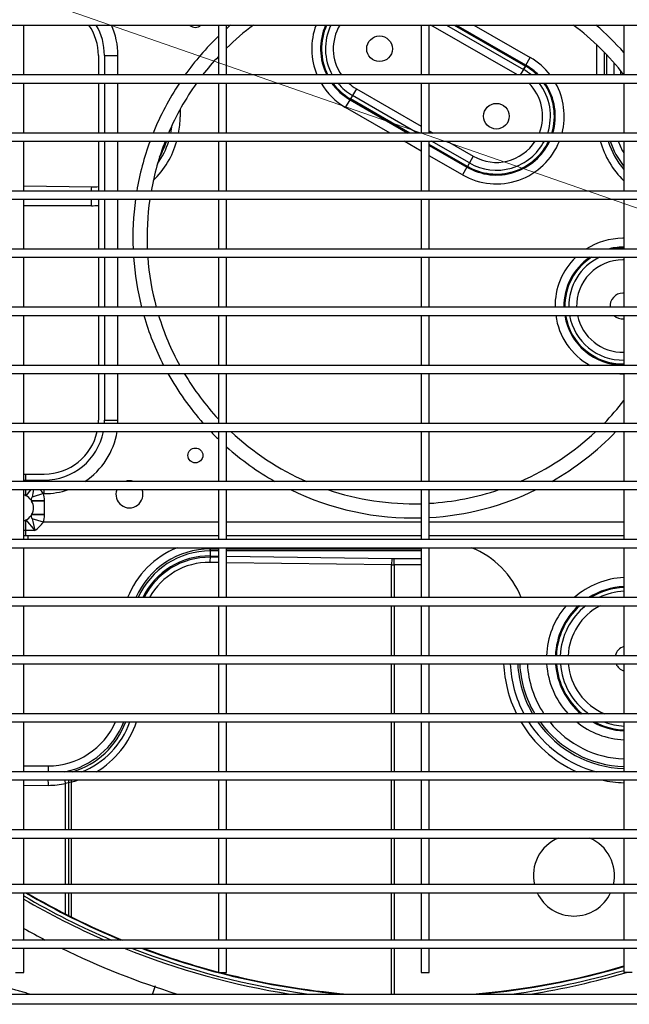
# Model space of a CAD drawing. Header units: millimetres. Extents: x -8884 to 95252, y -19446 to 55103.
# Tile 29 of 39: x -1944 to -1922, y -5033 to -4997. Entities that reach past the tile are written whole.
import ezdxf

# ---------------------------------------------------------------- set-up
doc = ezdxf.new("R2010")
doc.units = ezdxf.units.MM
doc.header["$LTSCALE"] = 1000
doc.header["$MEASUREMENT"] = 0
doc.linetypes.add('DASHDOT2', pattern=[0.5, 0.25, -0.125, 0, -0.125])
doc.linetypes.add('DASHED', pattern=[0.75, 0.5, -0.25])
doc.layers.add('EL_odgromówka', color=142, linetype='DASHDOT2', lineweight=60)
doc.layers.add('klimat_gaz', color=211, linetype='DASHED', lineweight=50)
doc.layers.add('KLIMA_NOWE', color=3, linetype='Continuous')

# ---------------------------------------------------------------- blocks, each defined once
blk = doc.blocks.new('zw$D4A5')
at = {"layer": 'KLIMA_NOWE'}
for p, q in [((699.55, 727.77), (699.55, 152.77)), ((702.55, 152.77), (702.55, 727.77)), ((721.05, 727.77), (721.05, 152.77)), ((724.05, 152.77), (724.05, 727.77)), ((742.55, 727.77), (742.55, 152.77)), ((745.55, 152.77), (745.55, 727.77)), ((764.05, 727.77), (764.05, 152.77)), ((767.05, 152.77), (767.05, 727.77)), ((785.55, 727.77), (785.55, 152.77)), ((788.55, 152.77), (788.55, 727.77)), ((807.05, 727.77), (807.05, 152.77)), ((810.05, 152.77), (810.05, 727.77)), ((828.55, 727.77), (828.55, 152.77)), ((831.55, 152.77), (831.55, 727.77)), ((850.05, 727.77), (850.05, 152.77)), ((853.05, 152.77), (853.05, 727.77)), ((871.55, 727.77), (871.55, 152.77)), ((874.55, 152.77), (874.55, 727.77)), ((893.05, 727.77), (893.05, 152.77)), ((896.05, 152.77), (896.05, 727.77)), ((914.55, 727.77), (914.55, 152.77)), ((917.55, 152.77), (917.55, 727.77)), ((936.05, 727.77), (936.05, 152.77)), ((939.05, 152.77), (939.05, 727.77)), ((957.55, 727.77), (957.55, 152.77)), ((960.55, 152.77), (960.55, 727.77)), ((979.05, 727.77), (979.05, 152.77)), ((982.05, 152.77), (982.05, 727.77)), ((1000.55, 727.77), (1000.55, 152.77)), ((679.3, 702.77), (679.3, 177.77)), ((682.3, 177.77), (682.3, 702.77)), ((658.8, 697.77), (658.8, 182.77)), ((661.8, 182.77), (661.8, 697.77)), ((638, 222.77), (638, 657.77)), ((641.8, 657.77), (641.8, 222.77)), ((649.8, 591.77), (649.8, 588.77)), ((649.8, 588.77), (658.8, 588.77)), ((661.8, 588.77), (679.3, 588.77)), ((682.3, 588.77), (699.55, 588.77)), ((702.55, 588.77), (721.05, 588.77)), ((719.04, 579.64), (718.91, 588.77)), ((724.05, 588.77), (742.55, 588.77)), ((726.24, 588.77), (726.24, 579.77)), ((745.55, 588.77), (764.05, 588.77)), ((767.05, 588.77), (785.55, 588.77)), ((788.55, 588.77), (807.05, 588.77)), ((810.05, 588.77), (828.55, 588.77)), ((811.55, 587.21), (810.05, 587.21)), ((811.55, 588.77), (811.55, 587.21)), ((813.37, 588.1), (811.55, 588.1)), ((811.55, 587.21), (811.55, 516.77)), ((813.37, 588.1), (813.37, 588.77)), ((817.25, 588.1), (813.37, 588.1)), ((813.37, 584.72), (813.37, 588.1)), ((817.31, 587.98), (813.37, 584.72)), ((828.55, 586.11), (826.29, 587.98)), ((828.55, 588.1), (826.35, 588.1)), ((831.55, 588.77), (850.05, 588.77)), ((831.55, 588.1), (832.05, 588.1)), ((832.05, 588.77), (832.05, 588.1)), ((834.3, 588.1), (832.05, 588.1)), ((832.05, 588.1), (832.05, 581.17)), ((834.3, 588.77), (834.3, 588.1)), ((834.3, 588.1), (834.3, 581.17)), ((853.05, 588.77), (871.55, 588.77)), ((874.55, 588.77), (893.05, 588.77)), ((896.05, 588.77), (914.55, 588.77)), ((917.55, 588.77), (936.05, 588.77)), ((933.66, 563.77), (933.66, 588.77)), ((939.05, 588.77), (957.55, 588.77)), ((940.98, 588.77), (940.63, 563.64)), ((960.55, 588.77), (979.05, 588.77)), ((982.05, 588.77), (1000.55, 588.77)), ((816.55, 581.46), (817.79, 585.7)), ((819.17, 585.92), (818.93, 586.07)), ((819.08, 581.1), (819.17, 585.92)), ((819.29, 585.84), (819.17, 585.92)), ((819.29, 581.1), (819.29, 585.84)), ((824.43, 585.92), (824.31, 585.84)), ((824.31, 581.1), (824.31, 585.84)), ((824.67, 586.07), (824.43, 585.92)), ((824.52, 581.1), (824.43, 585.92)), ((827.05, 581.46), (825.81, 585.7)), ((726.24, 579.77), (724.05, 579.77)), ((816.55, 516.77), (816.55, 581.46)), ((819.08, 581.1), (819.29, 581.1)), ((819.29, 581.1), (824.31, 581.1)), ((824.31, 581.1), (824.52, 581.1)), ((827.05, 581.46), (827.05, 581.17)), ((827.05, 581.17), (828.55, 581.17)), ((831.55, 581.17), (832.05, 581.17)), ((671.42, 573.27), (679.3, 573.27)), ((682.3, 573.27), (699.55, 573.27)), ((702.55, 573.27), (719.73, 573.27)), ((720.26, 571.17), (719.73, 573.27)), ((679.3, 571.17), (670.36, 571.17)), ((679.3, 572.22), (670.89, 572.22)), ((699.55, 572.22), (682.3, 572.22)), ((699.55, 571.17), (682.3, 571.17)), ((721.05, 572.22), (702.55, 572.22)), ((720.26, 571.17), (702.55, 571.17)), ((933.66, 563.77), (936.05, 563.77)), ((871.55, 561.17), (854.3, 561.17)), ((854.3, 558.92), (854.3, 553.92)), ((871.55, 558.92), (854.3, 558.92)), ((893.05, 561.17), (874.55, 561.17)), ((893.05, 558.92), (874.55, 558.92)), ((914.55, 561.17), (896.05, 561.17)), ((914.55, 558.92), (896.05, 558.92)), ((936.05, 561.17), (917.55, 561.17)), ((936.05, 558.92), (917.55, 558.92)), ((957.55, 561.17), (939.05, 561.17)), ((957.55, 558.92), (939.05, 558.92)), ((979.05, 561.17), (960.55, 561.17)), ((979.05, 558.92), (960.55, 558.92)), ((989.3, 561.17), (982.05, 561.17)), ((989.3, 558.92), (982.05, 558.92)), ((989.3, 558.92), (989.3, 553.92)), ((854.3, 553.92), (871.55, 553.92)), ((874.55, 553.92), (893.05, 553.92)), ((896.05, 553.92), (914.55, 553.92)), ((917.55, 553.92), (936.05, 553.92)), ((939.05, 553.92), (957.55, 553.92)), ((960.55, 553.92), (979.05, 553.92)), ((982.05, 553.92), (989.3, 553.92)), ((969.35, 530.93), (966.5, 530.93)), ((801.55, 516.77), (801.59, 519.9)), ((803.47, 516.77), (803.51, 519.77)), ((806.58, 519.77), (803.51, 519.77)), ((804.01, 519.77), (803.96, 516.77)), ((805.84, 519.77), (804.01, 519.77)), ((805.84, 516.77), (805.84, 519.77)), ((805.84, 519.77), (807, 519.77)), ((806.58, 519.77), (806.58, 516.77)), ((658.8, 516.77), (649.8, 516.77)), ((649.8, 516.77), (649.8, 513.77)), ((679.3, 516.77), (661.8, 516.77)), ((699.55, 516.77), (682.3, 516.77)), ((721.05, 516.77), (702.55, 516.77)), ((742.55, 516.77), (724.05, 516.77)), ((764.05, 516.77), (745.55, 516.77)), ((785.55, 516.77), (767.05, 516.77)), ((807.05, 516.77), (788.55, 516.77)), ((828.55, 516.77), (810.05, 516.77)), ((850.05, 516.77), (831.55, 516.77)), ((871.55, 516.77), (853.05, 516.77)), ((893.05, 516.77), (874.55, 516.77)), ((914.55, 516.77), (896.05, 516.77)), ((936.05, 516.77), (917.55, 516.77)), ((957.55, 516.77), (939.05, 516.77)), ((979.05, 516.77), (960.55, 516.77)), ((1000.55, 516.77), (982.05, 516.77)), ((649.8, 513.77), (658.8, 513.77)), ((661.8, 513.77), (679.3, 513.77)), ((682.3, 513.77), (699.55, 513.77)), ((702.55, 513.77), (721.05, 513.77)), ((724.05, 513.77), (742.55, 513.77)), ((745.55, 513.77), (764.05, 513.77)), ((767.05, 513.77), (785.55, 513.77)), ((788.55, 513.77), (807.05, 513.77)), ((800.65, 452.71), (801.5, 513.77)), ((803.92, 513.77), (803.06, 452.58)), ((805.84, 441.77), (805.84, 513.77)), ((806.58, 513.77), (806.58, 441.77)), ((810.05, 513.77), (828.55, 513.77)), ((811.55, 513.77), (811.55, 441.77)), ((816.55, 441.77), (816.55, 513.77)), ((831.55, 513.77), (850.05, 513.77)), ((853.05, 513.77), (871.55, 513.77)), ((874.55, 513.77), (893.05, 513.77)), ((896.05, 513.77), (914.55, 513.77)), ((917.55, 513.77), (936.05, 513.77)), ((939.05, 513.77), (957.55, 513.77)), ((960.55, 513.77), (979.05, 513.77)), ((982.05, 513.77), (1000.55, 513.77)), ((960.55, 453.28), (970.04, 469.72)), ((972.89, 468.07), (960.55, 446.7)), ((960.55, 446.01), (973.19, 467.9)), ((960.55, 443.12), (974.44, 467.18)), ((970.04, 469.72), (972.89, 468.07)), ((973.19, 467.9), (972.89, 468.07)), ((974.44, 467.18), (973.19, 467.9)), ((976.94, 465.73), (973.19, 467.9)), ((976.94, 465.73), (963.1, 441.77)), ((641.8, 452.71), (658.8, 452.71)), ((661.8, 452.71), (679.3, 452.71)), ((682.3, 452.71), (699.55, 452.71)), ((702.55, 452.71), (721.05, 452.71)), ((724.05, 452.71), (742.55, 452.71)), ((745.55, 452.71), (764.05, 452.71)), ((767.05, 452.71), (785.55, 452.71)), ((788.55, 452.71), (800.65, 452.71)), ((658.8, 451.73), (641.8, 451.73)), ((679.3, 451.73), (661.8, 451.73)), ((699.55, 451.73), (682.3, 451.73)), ((721.05, 451.73), (702.55, 451.73)), ((742.55, 451.73), (724.05, 451.73)), ((764.05, 451.73), (745.55, 451.73)), ((785.55, 451.73), (767.05, 451.73)), ((800.64, 451.73), (788.55, 451.73)), ((800.64, 451.73), (803.06, 451.73)), ((800.64, 441.77), (800.64, 451.73)), ((803.06, 451.73), (803.06, 441.77)), ((953.9, 441.77), (957.55, 448.09)), ((658.8, 441.77), (649.8, 441.77)), ((649.8, 441.77), (649.8, 438.77)), ((679.3, 441.77), (661.8, 441.77)), ((699.55, 441.77), (682.3, 441.77)), ((721.05, 441.77), (702.55, 441.77)), ((742.55, 441.77), (724.05, 441.77)), ((764.05, 441.77), (745.55, 441.77)), ((785.55, 441.77), (767.05, 441.77)), ((807.05, 441.77), (788.55, 441.77)), ((828.55, 441.77), (810.05, 441.77)), ((850.05, 441.77), (831.55, 441.77)), ((871.55, 441.77), (853.05, 441.77)), ((893.05, 441.77), (874.55, 441.77)), ((914.55, 441.77), (896.05, 441.77)), ((936.05, 441.77), (917.55, 441.77)), ((957.55, 441.77), (939.05, 441.77)), ((979.05, 441.77), (960.55, 441.77)), ((1000.55, 441.77), (982.05, 441.77)), ((649.8, 438.77), (658.8, 438.77)), ((661.8, 438.77), (679.3, 438.77)), ((682.3, 438.77), (699.55, 438.77)), ((702.55, 438.77), (721.05, 438.77)), ((724.05, 438.77), (742.55, 438.77)), ((745.55, 438.77), (764.05, 438.77)), ((767.05, 438.77), (785.55, 438.77)), ((788.55, 438.77), (807.05, 438.77)), ((810.05, 438.77), (828.55, 438.77)), ((811.55, 438.77), (811.55, 366.77)), ((816.55, 366.77), (816.55, 438.77)), ((831.55, 438.77), (850.05, 438.77)), ((853.05, 438.77), (871.55, 438.77)), ((874.55, 438.77), (893.05, 438.77)), ((896.05, 438.77), (914.55, 438.77)), ((917.55, 438.77), (936.05, 438.77)), ((939.05, 438.77), (957.55, 438.77)), ((945.08, 426.49), (952.17, 438.77)), ((955.97, 438.77), (947.93, 424.84)), ((948.23, 424.67), (956.37, 438.77)), ((949.48, 423.95), (957.55, 437.93)), ((960.55, 438.77), (979.05, 438.77)), ((961.37, 438.77), (960.55, 437.35)), ((982.05, 438.77), (1000.55, 438.77)), ((982.05, 406.14), (1000.55, 438.18)), ((957.55, 432.15), (951.98, 422.5)), ((1000.55, 432.41), (984.12, 403.95)), ((1000.55, 429.52), (985.37, 403.23)), ((985.67, 403.05), (1000.55, 428.83)), ((947.93, 424.84), (945.08, 426.49)), ((948.23, 424.67), (947.93, 424.84)), ((949.48, 423.95), (948.23, 424.67)), ((951.98, 422.5), (948.23, 424.67)), ((1000.55, 422.24), (988.52, 401.41)), ((985.37, 403.23), (982.05, 405.14)), ((984.12, 403.95), (985.37, 403.23)), ((985.37, 403.23), (985.67, 403.05)), ((985.67, 403.05), (988.52, 401.41)), ((982.05, 376.79), (993.18, 376.79)), ((982.05, 373.95), (990.36, 373.95)), ((989.6, 373.21), (982.05, 373.21)), ((982.05, 370.43), (986.53, 370.43)), ((658.8, 366.77), (649.8, 366.77)), ((649.8, 363.77), (649.8, 366.77)), ((679.3, 366.77), (661.8, 366.77)), ((699.55, 366.77), (682.3, 366.77)), ((721.05, 366.77), (702.55, 366.77)), ((742.55, 366.77), (724.05, 366.77)), ((764.05, 366.77), (745.55, 366.77)), ((785.55, 366.77), (767.05, 366.77)), ((807.05, 366.77), (788.55, 366.77)), ((828.55, 366.77), (810.05, 366.77)), ((850.05, 366.77), (831.55, 366.77)), ((871.55, 366.77), (853.05, 366.77)), ((893.05, 366.77), (874.55, 366.77)), ((914.55, 366.77), (896.05, 366.77)), ((936.05, 366.77), (917.55, 366.77)), ((957.55, 366.77), (939.05, 366.77)), ((979.05, 366.77), (960.55, 366.77)), ((983.65, 368.01), (982.05, 368.01)), ((1000.55, 366.77), (982.05, 366.77))]:
    blk.add_line(p, q, dxfattribs=at)
for centre, radius in [((841.19, 525.28), 2.75), ((991.76, 457.18), 4.75), ((991.76, 457.18), 4.75), ((966.8, 413.95), 4.75), ((966.8, 413.95), 4.75)]:
    blk.add_circle(centre, radius, dxfattribs=at)
for centre, radius, start, end in [((921.84, 445.8), 283.55, 149.7219, 156.5049), ((921.84, 445.8), 282.55, 149.6034, 156.9757), ((921.84, 445.8), 293, 150.7947, 152.5637), ((921.84, 445.8), 281.2, 149.6021, 157.6334), ((921.84, 445.8), 281, 149.6717, 157.7327), ((821.8, 590.17), 5, 196.4559, 204.4793), ((821.8, 590.17), 5, 204.4793, 206.0117), ((821.8, 590.17), 5, 206.0117, 234.9829), ((821.8, 590.17), 5, 305.0171, 333.9883), ((821.8, 590.17), 5, 333.9883, 335.5207), ((821.8, 590.17), 5, 335.5207, 343.4442), ((870.98, 335.35), 255.94, 101.995, 103.0085), ((825.3, 593.17), 14.61, 215.2865, 233.2366), ((821.8, 590.17), 5, 239.8749, 300.1251), ((772.62, 335.35), 255.94, 77.3763, 78.005), ((753.4, 579.77), 27.16, 180, 246.4549), ((818.3, 593.17), 14.61, 306.7634, 314.6389), ((854.3, 581.17), 27.25, 180, 199.0991), ((854.3, 581.17), 22.25, 180, 258.9882), ((854.3, 581.17), 20, 180, 257.7311), ((921.84, 445.8), 293, 153.865, 162.8976), ((753.4, 579.77), 30, 191.9487, 248.7974), ((753.4, 579.77), 30.73, 197.2648, 249.3279), ((753.4, 579.29), 31.73, 202.2162, 249.9936), ((854.3, 581.17), 27.25, 213.3985, 261.0273), ((966.5, 563.77), 32.84, 180, 184.5411), ((989.3, 581.17), 20, 270, 304.2289), ((989.3, 581.17), 22.25, 270, 300.3724), ((854.3, 581.17), 20, 266.4167, 270), ((854.3, 581.17), 22.25, 266.7794, 270), ((826.8, 549.67), 5, 69.5127, 290.4873), ((989.3, 581.17), 27.25, 270, 294.3836), ((921.84, 445.8), 283.55, 158.0746, 170.9772), ((826.8, 549.67), 5, 0, 18.1949), ((854.3, 581.17), 27.25, 267.3708, 270), ((921.84, 445.8), 282.55, 158.5839, 172.3591), ((776.58, 519.77), 32.84, 21.8891, 68.6198), ((776.58, 519.77), 30, 0, 66.4809), ((826.8, 549.67), 5, 341.8051, 0), ((921.8, 444.67), 103.75, 94.0071, 104.3706), ((921.8, 444.67), 103.75, 82.1055, 92.3477), ((921.8, 444.67), 103.75, 69.8439, 80.4293), ((921.84, 445.8), 281.2, 159.2982, 174.8035), ((921.84, 445.8), 281, 159.4064, 165.3715), ((776.58, 519.77), 29.27, 0, 65.8533), ((776.58, 520.12), 27.43, 359.2635, 64.0241), ((921.8, 444.67), 103.75, 106.0877, 117.0921), ((921.8, 444.67), 98.5, 81.6818, 92.4729), ((921.8, 444.67), 98.5, 94.221, 105.1544), ((921.8, 444.67), 98.5, 68.7189, 79.914), ((966.5, 563.77), 32.84, 224.2121, 254.1916), ((921.8, 444.67), 103.75, 56.5089, 68.0687), ((921.8, 444.67), 98.5, 106.9704, 118.6655), ((966.5, 563.77), 30, 234.6558, 252.6504), ((966.5, 563.77), 29.27, 239.6167, 252.2004), ((921.8, 444.67), 103.75, 118.9691, 131.5023), ((921.8, 444.67), 98.5, 54.4637, 66.8337), ((966.5, 563.77), 29.27, 258.2771, 259.2429), ((966.5, 563.77), 30, 258.5682, 264.2038), ((921.8, 444.67), 98.5, 120.674, 132.95), ((966.5, 563.77), 32.84, 259.5681, 270), ((921.8, 444.67), 103.75, 44.02, 54.4986), ((1002.41, 525.28), 2.75, 132.565, 227.435), ((921.8, 444.67), 98.5, 47.05, 52.2893), ((921.8, 444.67), 103.75, 133.7542, 135.98), ((921.84, 445.8), 281, 165.4957, 175.2731), ((921.8, 444.67), 103.75, 138.2413, 150.4446), ((921.8, 444.67), 98.5, 136.7546, 156.383), ((921.8, 444.67), 98.5, 36.9183, 44.5468), ((921.8, 444.67), 103.75, 40.6207, 41.7587), ((921.8, 444.67), 103.75, 154.0001, 181.6034), ((991.76, 457.18), 25.08, 69.4812, 112.7745), ((991.76, 457.18), 25.08, 120.4455, 150), ((991.76, 457.18), 21.79, 66.2058, 116.4597), ((991.76, 457.18), 21.44, 65.797, 116.9213), ((921.8, 444.67), 98.5, 161.2091, 181.6889), ((991.76, 457.18), 21.79, 125.6793, 150), ((991.76, 457.18), 21.44, 126.3467, 150), ((991.76, 457.18), 20, 63.9244, 119.0415), ((991.76, 457.18), 17.11, 59.0891, 124.5642), ((991.76, 457.18), 20, 129.4528, 150), ((991.76, 457.18), 17.11, 137.9561, 150), ((921.8, 444.67), 103.75, 183.2617, 205.9999), ((921.8, 444.67), 98.5, 183.4358, 198.7909), ((776.58, 435.36), 32.84, 291.3802, 338.1109), ((966.8, 413.95), 25.08, 150, 248.3578), ((966.8, 413.95), 21.79, 150, 244.8803), ((966.8, 413.95), 21.44, 150, 244.4456), ((966.8, 413.95), 20, 150, 242.4515), ((921.84, 445.8), 281, 184.7269, 196.3353), ((921.84, 445.8), 281.2, 185.1965, 196.3234), ((966.8, 413.95), 17.11, 150, 237.2812), ((765.96, 365.36), 45.94, 92.3846, 116.3803), ((765.96, 365.36), 43.52, 92.517, 117.9681), ((921.84, 445.8), 282.55, 187.6409, 196.243), ((765.96, 365.36), 45.94, 120.6394, 155.8327), ((765.96, 365.36), 40.73, 92.6893, 120.0713), ((765.96, 365.36), 40, 92.7388, 120.6827), ((921.8, 444.67), 98.5, 203.617, 223.2454), ((921.84, 445.8), 283.55, 189.0228, 196.38), ((765.96, 365.36), 43.52, 122.5415, 164.3601), ((765.96, 365.36), 37.16, 92.9482, 123.3168), ((966.8, 413.95), 17.11, 248.5792, 315.7104), ((966.8, 413.95), 20, 319.6851, 330), ((966.8, 413.95), 21.44, 315.3306, 330), ((966.8, 413.95), 21.79, 314.4165, 330), ((966.8, 413.95), 25.08, 307.4477, 330), ((685.68, 385.27), 15, 115.1832, 244.8168), ((685.68, 385.27), 15, 115.1832, 244.8168), ((685.68, 385.27), 15, 22.409, 103.0331), ((685.68, 385.27), 15, 22.409, 103.0331), ((765.96, 365.36), 40.73, 125.0804, 178.0275), ((765.96, 365.36), 40, 125.823, 177.9912), ((966.8, 413.95), 20, 251.79, 307.7705), ((765.96, 365.36), 37.16, 129.05, 177.8377), ((765.96, 365.36), 30.08, 93.643, 132.7306), ((765.96, 365.36), 30.08, 49.3675, 87.9259), ((966.8, 413.95), 21.44, 253.0543, 304.839), ((966.8, 413.95), 21.79, 253.3316, 304.2074), ((765.96, 365.36), 26.79, 94.0912, 139.6325), ((765.96, 365.36), 26.44, 94.1449, 140.5237), ((765.96, 365.36), 25, 94.3847, 144.7312), ((765.96, 365.36), 26.79, 43.0129, 87.671), ((765.96, 365.36), 26.44, 42.2022, 87.6404), ((765.96, 365.36), 25, 38.4134, 87.5041), ((921.8, 444.67), 103.75, 209.5554, 226.2458), ((896.5, 367.18), 25.08, 97.8974, 151.0471), ((896.5, 367.18), 25.08, 43.9592, 91.0191), ((966.8, 413.95), 25.08, 255.5701, 299.237), ((765.96, 365.36), 22.11, 94.9584, 157.3739), ((765.96, 365.36), 22.11, 27.6455, 87.178), ((896.5, 367.18), 21.79, 99.0995, 181.0863), ((896.5, 367.18), 21.44, 99.2478, 181.1038), ((896.5, 367.18), 20, 99.9217, 181.1835), ((896.5, 367.18), 21.79, 34.0499, 91.173), ((896.5, 367.18), 21.44, 32.6549, 91.1919), ((896.5, 367.18), 20, 25.4851, 91.278), ((765.96, 365.36), 30.08, 141.1037, 177.3284), ((765.96, 365.36), 30.08, 2.6716, 41.3284), ((896.5, 367.18), 17.11, 101.617, 181.3832), ((896.5, 367.18), 17.11, 0, 91.4936), ((921.8, 444.67), 98.5, 307.7308, 323.0817), ((685.68, 385.27), 15, 256.9669, 337.591), ((685.68, 385.27), 15, 256.9669, 337.591), ((765.96, 365.36), 26.79, 3.0001, 32.5222), ((765.96, 365.36), 26.44, 3.0394, 31.3254), ((896.5, 367.18), 25.08, 0, 32.9181), ((765.96, 365.36), 26.79, 150.9138, 176.9999), ((765.96, 365.36), 26.44, 152.2931, 176.9606), ((765.96, 365.36), 25, 3.2151, 25.3716), ((966.5, 343.95), 32.84, 105.8084, 135.988), ((921.8, 444.67), 103.75, 311.3339, 319.3793), ((765.96, 365.36), 45.94, 167.8663, 178.251), ((765.96, 365.36), 25, 159.464, 176.7849), ((921.8, 444.67), 98.5, 225.7357, 232.2692), ((896.5, 367.18), 4.75, 0, 95.3884), ((896.5, 367.18), 4.75, 0, 95.3884), ((896.5, 367.18), 21.79, 0, 14.9325), ((966.5, 343.95), 30, 107.3496, 130.4861), ((966.5, 343.95), 29.27, 107.7996, 128.7705), ((765.96, 365.36), 4.75, 113.7271, 162.8317), ((765.96, 365.36), 4.75, 113.7271, 162.8317), ((765.96, 365.36), 4.75, 17.1683, 76.7501), ((765.96, 365.36), 4.75, 17.1683, 76.7501), ((896.5, 367.18), 25.08, 174.0608, 180.9437), ((896.5, 367.18), 4.75, 136.5093, 184.9891), ((896.5, 367.18), 4.75, 136.5093, 184.9891), ((896.5, 367.18), 21.44, 0, 10.9362), ((966.5, 343.95), 26.48, 109.7476, 120.4858), ((841.19, 364.06), 2.75, 79.8641, 100.1359), ((896.5, 367.18), 4.75, 355.0109, 0), ((896.5, 367.18), 4.75, 355.0109, 0), ((896.5, 367.18), 17.11, 358.6168, 0), ((896.5, 367.18), 21.44, 358.8962, 0), ((896.5, 367.18), 21.79, 358.9137, 0), ((896.5, 367.18), 25.08, 359.0563, 0)]:
    blk.add_arc(centre, radius, start, end, dxfattribs=at)
for centre, major_axis, ratio, start_param, end_param in [((827.86, 595.24), (-11.36, -9.38), 0.186691, 0.350139, 0.528586), ((815.74, 595.24), (11.36, -9.38), 0.186691, -0.528586, -0.350139), ((719.04, 579.77), (2.5, 0.04), 0.052331, 4.711654, 5.644128), ((753.4, 580.12), (0, -34.36), 0.999901, 4.72643, 4.913215), ((827.86, 595.24), (-14.36, -11.85), 0.536964, 0.350139, 0.561024), ((815.74, 595.24), (-14.36, 11.85), 0.536964, -3.702617, -3.491732), ((719.73, 573.4), (2.45, 0.5), 0.051287, 4.70195, 5.271124), ((720.26, 571.04), (2.43, 0.6), 0.050791, 1.227355, 1.558158), ((753.4, 579.42), (0, -34.15), 0.999901, 4.956307, 5.038414), ((753.4, 579.42), (0, -34.15), 0.999901, 5.248949, 5.959855), ((940.63, 563.77), (-2.5, 0.04), 0.052331, 0.887878, 1.571531), ((966.5, 563.27), (0, 25.87), 0.999901, 1.556753, 1.652281), ((776.58, 520.15), (0, 26.93), 0.999901, 4.698346, 5.822554), ((632.59, 544.11), (19.18, -6.53), 0.011862, 0.885056, 1.071638), ((776.58, 520.25), (0, -25.02), 0.999901, 1.556753, 2.642544), ((801.59, 519.77), (2.5, -0.04), 0.052331, 0.262167, 1.571531), ((805.01, 451.73), (0, 18.8), 0.232318, 1.518436, 1.570796), ((800.65, 452.58), (-2.5, 0.04), 0.052331, 3.40376, 4.713124), ((807.42, 451.73), (0, 16.3), 0.267949, 1.518436, 1.570796)]:
    blk.add_ellipse(centre, major_axis=major_axis, ratio=ratio, start_param=start_param, end_param=end_param, dxfattribs=at)
blk.add_open_spline([(641.8, 586.66), (645.81, 601.04), (651.22, 614.16), (654.71, 622.62), (658.78, 630.52)], degree=2, knots=[0.2999824, 0.2999824, 0.2999824, 0.5, 0.5, 0.6213809, 0.6213809, 0.6213809], dxfattribs=at)

msp = doc.modelspace()

# ---------------------------------------------------------------- linework, layer by layer
at = {"layer": 'EL_odgromówka', "linetype": 'Continuous', "lineweight": 5, "ltscale": 60}
msp.add_lwpolyline([(-1966.943, -4988.031), (-1892.031, -5014.075), (-1786.303, -5014.075)], dxfattribs=at)

# ---------------------------------------------------------------- block references
at = {"layer": 'klimat_gaz', "xscale": 0.1, "yscale": 0.1, "zscale": 0.1, "rotation": 90}
msp.add_blockref('zw$D4A5', (-1885.384, -5097.085), dxfattribs=at)

doc.saveas('drawing.dxf')
